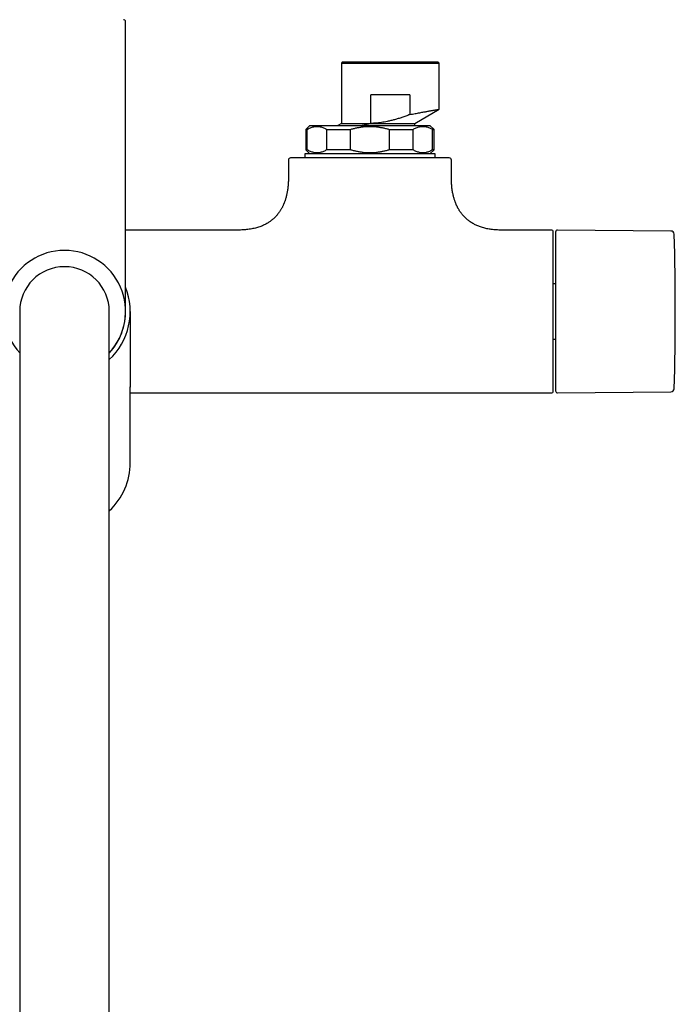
# Model space of a CAD drawing. Header units: millimetres. Extents: x 8 to 1761, y 12 to 2688.
# Tile 5 of 19: x 883 to 1044, y 1147 to 1389. Entities that reach past the tile are written whole.
import ezdxf

# ---------------------------------------------------------------- set-up
doc = ezdxf.new("R2010")
doc.units = ezdxf.units.MM

msp = doc.modelspace()

# ---------------------------------------------------------------- linework, layer by layer
at = {"color": 7, "linetype": 'Continuous', "lineweight": 30}
for p, q in [((909, 1343.32), (909, 1388.16)), ((962.2, 1378.2), (962, 1378)), ((962, 1378), (962, 1363.2)), ((962, 1378), (986, 1378)), ((985.8, 1378.2), (962.2, 1378.2)), ((986, 1378), (985.8, 1378.2)), ((986, 1366.66), (986, 1378)), ((969.2, 1363.2), (969.2, 1370.2)), ((978.8, 1370.2), (969.2, 1370.2)), ((978.8, 1370.2), (978.8, 1365.35)), ((980, 1363.2), (986, 1366.67)), ((954.25, 1362.7), (953.25, 1361.7)), ((953.25, 1361.7), (953.25, 1356.7)), ((953.25, 1361.7), (953.61, 1361.7)), ((953.61, 1356.7), (953.61, 1361.7)), ((958.41, 1361.7), (964.2, 1361.7)), ((958.41, 1356.7), (958.41, 1361.7)), ((962, 1363.2), (961.13, 1362.7)), ((962, 1363.2), (969.2, 1363.2)), ((964.2, 1356.7), (964.2, 1361.7)), ((973.8, 1361.7), (979.59, 1361.7)), ((973.8, 1356.7), (973.8, 1361.7)), ((979.59, 1356.7), (979.59, 1361.7)), ((980, 1362.7), (980, 1363.2)), ((984.75, 1361.7), (983.75, 1362.7)), ((984.39, 1361.7), (984.75, 1361.7)), ((984.39, 1356.7), (984.39, 1361.7)), ((984.75, 1356.7), (984.75, 1361.7)), ((953.25, 1356.7), (954.25, 1355.7)), ((953.61, 1356.7), (953.25, 1356.7)), ((964.2, 1356.7), (958.41, 1356.7)), ((979.59, 1356.7), (973.8, 1356.7)), ((983.75, 1355.7), (984.75, 1356.7)), ((984.75, 1356.7), (984.39, 1356.7)), ((953, 1355.7), (953, 1354.7)), ((969, 1355.7), (953, 1355.7)), ((985, 1355.7), (969, 1355.7)), ((985, 1354.7), (985, 1355.7)), ((949, 1354.2), (949, 1350)), ((989, 1350), (989, 1354.2)), ((936.75, 1337), (909, 1337)), ((1013.7, 1337), (1001.25, 1337)), ((1014, 1297.3), (1014, 1336.7)), ((1042.93, 1336.75), (1015.1, 1337)), ((1014.6, 1323.79), (1014, 1323.79)), ((883, 1317), (883, 1257)), ((905, 1257), (905, 1317)), ((910.15, 1317), (910.15, 1298.43)), ((1014, 1310.21), (1014.6, 1310.21)), ((910.15, 1298.43), (910.15, 1298.46)), ((910.15, 1298.43), (910.15, 1298.46)), ((910.15, 1279.86), (910.15, 1298.43)), ((910.15, 1297), (1013.7, 1297)), ((1015.1, 1297), (1042.93, 1297.25)), ((883, 1257), (883, 955)), ((905, 955), (905, 1257))]:
    msp.add_line(p, q, dxfattribs=at)
for centre, radius, start, end in [((908.5, 1388.16), 0.5, 0, 90), ((949.5, 1354.2), 0.5, 90, 180), ((988.5, 1354.2), 0.5, 0, 90), ((1013.7, 1336.7), 0.3, 360, 90), ((1015.1, 1336.5), 0.5, 89.5, 180), ((1042.92, 1335.95), 0.8, 1.673, 89.5), ((394.01, 1317), 649.99, 358.32705, 1.67295), ((894, 1317), 15, 90, 222.8334), ((894, 1317), 15, 317.1666, 90), ((894, 1317), 11, 90, 180), ((894, 1317), 11, 0, 90), ((894, 1317), 16.15, 312.9308, 21.7071), ((894, 1317), 15.01, 317.131, 1.5971), ((1013.7, 1297.3), 0.3, 270, 0), ((1015.1, 1297.5), 0.5, 180, 270.5), ((1042.92, 1298.05), 0.8, 270.5, 358.327), ((894, 1279.86), 16.15, 312.9308, 0)]:
    msp.add_arc(centre, radius, start, end, dxfattribs=at)
for points, knots in [([(978.8, 1365.35), (979.01, 1365.4), (979.45, 1365.48), (980.08, 1365.6), (980.68, 1365.71), (981.25, 1365.82), (981.76, 1365.92), (982.22, 1366), (982.63, 1366.07), (983.02, 1366.14), (983.38, 1366.21), (983.72, 1366.27), (984.06, 1366.33), (984.41, 1366.39), (984.74, 1366.45), (985.03, 1366.5), (985.29, 1366.54), (985.51, 1366.58), (985.68, 1366.61), (985.82, 1366.63), (985.92, 1366.65), (985.98, 1366.66), (986.01, 1366.66), (986, 1366.66), (986, 1366.66)], [0, 0, 0, 0, 0.052269, 0.104058, 0.155371, 0.206211, 0.256582, 0.298202, 0.339501, 0.380479, 0.42114, 0.461484, 0.501514, 0.551811, 0.601935, 0.651891, 0.701682, 0.751313, 0.800789, 0.850115, 0.899294, 0.948332, 0.997234, 1, 1, 1, 1]), ([(978.8, 1365.35), (978.47, 1365.23), (977.83, 1364.99), (976.88, 1364.66), (975.96, 1364.36), (975.05, 1364.09), (974.16, 1363.86), (973.32, 1363.67), (972.54, 1363.52), (971.84, 1363.4), (971.16, 1363.32), (970.5, 1363.25), (969.85, 1363.21), (969.42, 1363.2), (969.2, 1363.2)], [0, 0, 0, 0, 0.105555, 0.2072395, 0.3053586, 0.4002942, 0.4925132, 0.5864766, 0.6602576, 0.7328375, 0.8028199, 0.8691223, 0.9346775, 1, 1, 1, 1]), ([(953.61, 1361.7), (953.74, 1361.78), (954, 1361.93), (954.4, 1362.11), (954.8, 1362.26), (955.2, 1362.37), (955.6, 1362.44), (956.01, 1362.46), (956.41, 1362.44), (956.82, 1362.37), (957.22, 1362.26), (957.62, 1362.11), (958.02, 1361.93), (958.28, 1361.78), (958.41, 1361.7)], [0, 0, 0, 0, 0.084706, 0.167859, 0.249985, 0.333899, 0.416987, 0.499954, 0.582904, 0.665969, 0.749853, 0.832023, 0.915229, 1, 1, 1, 1]), ([(964.2, 1361.7), (964.46, 1361.78), (964.99, 1361.93), (965.78, 1362.11), (966.58, 1362.26), (967.38, 1362.37), (968.19, 1362.44), (969, 1362.46), (969.81, 1362.44), (970.62, 1362.37), (971.42, 1362.26), (972.22, 1362.11), (973.01, 1361.93), (973.54, 1361.78), (973.8, 1361.7)], [0, 0, 0, 0, 0.084718, 0.167894, 0.250057, 0.333972, 0.417052, 0.5, 0.582964, 0.66607, 0.75002, 0.832154, 0.915305, 1, 1, 1, 1]), ([(967.05, 1362.7), (967.12, 1362.72), (967.33, 1362.76), (967.69, 1362.85), (968.13, 1362.95), (968.56, 1363.05), (968.92, 1363.13), (969.13, 1363.18), (969.2, 1363.2)], [0, 0, 0, 0, 0.101669, 0.302316, 0.503265, 0.705127, 0.907294, 1, 1, 1, 1]), ([(969.2, 1363.2), (969.44, 1363.2), (969.91, 1363.2), (970.62, 1363.2), (971.32, 1363.2), (972.01, 1363.2), (972.69, 1363.2), (973.35, 1363.2), (974, 1363.2), (974.62, 1363.2), (975.22, 1363.2), (975.79, 1363.2), (976.34, 1363.2), (976.85, 1363.2), (977.34, 1363.2), (977.78, 1363.2), (978.19, 1363.2), (978.57, 1363.2), (978.9, 1363.2), (979.19, 1363.2), (979.44, 1363.2), (979.64, 1363.2), (979.8, 1363.2), (979.92, 1363.2), (979.98, 1363.2), (980.01, 1363.2), (980, 1363.2), (980, 1363.2)], [0, 0, 0, 0, 0.041666, 0.083331, 0.124997, 0.166663, 0.208329, 0.249994, 0.29166, 0.333326, 0.374991, 0.416657, 0.458323, 0.499988, 0.541654, 0.58332, 0.624985, 0.666651, 0.708317, 0.749982, 0.791648, 0.833313, 0.874979, 0.916644, 0.95831, 0.999976, 1, 1, 1, 1]), ([(979.59, 1361.7), (979.72, 1361.78), (979.98, 1361.93), (980.38, 1362.11), (980.78, 1362.26), (981.18, 1362.37), (981.59, 1362.44), (981.99, 1362.46), (982.39, 1362.44), (982.8, 1362.37), (983.2, 1362.26), (983.6, 1362.11), (984, 1361.93), (984.26, 1361.78), (984.39, 1361.7)], [0, 0, 0, 0, 0.084706, 0.167859, 0.249985, 0.333899, 0.416987, 0.499954, 0.582904, 0.665969, 0.749853, 0.832023, 0.915229, 1, 1, 1, 1]), ([(958.41, 1356.7), (958.28, 1356.62), (958.02, 1356.47), (957.62, 1356.29), (957.22, 1356.14), (956.82, 1356.03), (956.41, 1355.96), (956.01, 1355.94), (955.61, 1355.96), (955.2, 1356.03), (954.8, 1356.14), (954.4, 1356.29), (954, 1356.47), (953.74, 1356.62), (953.61, 1356.7)], [0, 0, 0, 0, 0.084706, 0.167859, 0.249985, 0.333899, 0.416987, 0.499954, 0.582904, 0.665969, 0.749853, 0.832023, 0.915229, 1, 1, 1, 1]), ([(973.8, 1356.7), (973.54, 1356.62), (973.01, 1356.47), (972.22, 1356.29), (971.42, 1356.14), (970.62, 1356.03), (969.81, 1355.96), (969, 1355.94), (968.19, 1355.96), (967.38, 1356.03), (966.58, 1356.14), (965.78, 1356.29), (964.99, 1356.47), (964.46, 1356.62), (964.2, 1356.7)], [0, 0, 0, 0, 0.08469, 0.167841, 0.24998, 0.333921, 0.417026, 0.499999, 0.582939, 0.666019, 0.749943, 0.832101, 0.915277, 1, 1, 1, 1]), ([(984.39, 1356.7), (984.26, 1356.62), (984, 1356.47), (983.6, 1356.29), (983.2, 1356.14), (982.8, 1356.03), (982.4, 1355.96), (981.99, 1355.94), (981.59, 1355.96), (981.18, 1356.03), (980.78, 1356.14), (980.38, 1356.29), (979.98, 1356.47), (979.72, 1356.62), (979.59, 1356.7)], [0, 0, 0, 0, 0.084706, 0.167859, 0.249985, 0.333899, 0.416987, 0.499954, 0.582904, 0.665969, 0.749853, 0.832023, 0.915229, 1, 1, 1, 1]), ([(988.5, 1354.7), (988.5, 1354.7), (988.49, 1354.7), (988.46, 1354.7), (988.4, 1354.7), (988.32, 1354.7), (988.22, 1354.7), (988.08, 1354.7), (987.9, 1354.7), (987.68, 1354.7), (987.43, 1354.7), (987.14, 1354.7), (986.83, 1354.7), (986.5, 1354.7), (986.13, 1354.7), (985.74, 1354.7), (985.32, 1354.7), (984.87, 1354.7), (984.39, 1354.7), (983.88, 1354.7), (983.35, 1354.7), (982.75, 1354.7), (982.06, 1354.7), (981.3, 1354.7), (980.5, 1354.7), (979.73, 1354.7), (979, 1354.7), (978.32, 1354.7), (977.62, 1354.7), (976.91, 1354.7), (976.2, 1354.7), (975.52, 1354.7), (974.85, 1354.7), (974.17, 1354.7), (973.49, 1354.7), (972.81, 1354.7), (972.09, 1354.7), (971.35, 1354.7), (970.57, 1354.7), (969.79, 1354.7), (969.04, 1354.7), (968.33, 1354.7), (967.67, 1354.7), (967, 1354.7), (966.34, 1354.7), (965.68, 1354.7), (964.96, 1354.7), (964.19, 1354.7), (963.39, 1354.7), (962.6, 1354.7), (961.83, 1354.7), (961.09, 1354.7), (960.38, 1354.7), (959.68, 1354.7), (959, 1354.7), (958.32, 1354.7), (957.66, 1354.7), (957.02, 1354.7), (956.39, 1354.7), (955.79, 1354.7), (955.16, 1354.7), (954.51, 1354.7), (953.86, 1354.7), (953.24, 1354.7), (952.71, 1354.7), (952.26, 1354.7), (951.87, 1354.7), (951.5, 1354.7), (951.17, 1354.7), (950.87, 1354.7), (950.62, 1354.7), (950.39, 1354.7), (950.19, 1354.7), (950.02, 1354.7), (949.87, 1354.7), (949.74, 1354.7), (949.64, 1354.7), (949.56, 1354.7), (949.51, 1354.7), (949.5, 1354.7), (949.5, 1354.7)], [0, 0, 0, 0, 0.010889, 0.021757, 0.032615, 0.043477, 0.054355, 0.065673, 0.079257, 0.092822, 0.106391, 0.119991, 0.132879, 0.145734, 0.158577, 0.171429, 0.184311, 0.197474, 0.210603, 0.223718, 0.236844, 0.250001, 0.266448, 0.282849, 0.299248, 0.315689, 0.328577, 0.341431, 0.354274, 0.367127, 0.380009, 0.391556, 0.403076, 0.414585, 0.426098, 0.437629, 0.448759, 0.461574, 0.474372, 0.487173, 0.5, 0.510891, 0.521759, 0.532617, 0.543479, 0.554356, 0.565673, 0.579257, 0.592822, 0.606391, 0.619991, 0.632879, 0.645734, 0.658577, 0.671429, 0.684311, 0.697474, 0.710603, 0.723718, 0.736844, 0.750001, 0.766448, 0.782849, 0.799248, 0.815689, 0.828577, 0.841431, 0.854274, 0.867127, 0.880009, 0.891556, 0.903076, 0.914585, 0.926098, 0.937629, 0.948758, 0.961572, 0.974369, 0.987172, 1, 1, 1, 1]), ([(949, 1350), (949, 1349.78), (949, 1349.35), (948.97, 1348.73), (948.93, 1348.15), (948.88, 1347.61), (948.82, 1347.11), (948.75, 1346.65), (948.68, 1346.23), (948.6, 1345.84), (948.51, 1345.45), (948.41, 1345.06), (948.31, 1344.69), (948.21, 1344.36), (948.11, 1344.07), (948.02, 1343.83), (947.94, 1343.62), (947.86, 1343.43), (947.78, 1343.23), (947.67, 1343), (947.56, 1342.77), (947.44, 1342.52), (947.3, 1342.27), (947.15, 1342.01), (946.99, 1341.75), (946.83, 1341.5), (946.67, 1341.27), (946.5, 1341.05), (946.32, 1340.81), (946.09, 1340.54), (945.85, 1340.28), (945.6, 1340.02), (945.33, 1339.77), (945.03, 1339.51), (944.7, 1339.25), (944.36, 1339.01), (944.01, 1338.78), (943.65, 1338.57), (943.27, 1338.36), (942.86, 1338.16), (942.41, 1337.97), (941.93, 1337.79), (941.41, 1337.62), (940.87, 1337.47), (940.28, 1337.33), (939.66, 1337.22), (939.04, 1337.13), (938.44, 1337.07), (937.85, 1337.03), (937.29, 1337), (936.92, 1337), (936.75, 1337)], [0, 0, 0, 0, 0.032604, 0.063069, 0.091507, 0.118023, 0.142712, 0.16527, 0.18623, 0.205663, 0.223634, 0.244884, 0.263876, 0.280708, 0.29546, 0.3082, 0.318984, 0.327858, 0.339273, 0.35104, 0.36446, 0.377265, 0.391657, 0.406665, 0.421571, 0.436387, 0.449597, 0.462825, 0.477597, 0.494509, 0.513563, 0.530047, 0.547881, 0.567094, 0.58773, 0.609845, 0.628936, 0.649103, 0.670404, 0.692909, 0.716699, 0.741863, 0.768505, 0.796156, 0.825451, 0.856517, 0.889493, 0.916839, 0.94553, 0.975646, 1, 1, 1, 1]), ([(1001.25, 1337), (1001.06, 1337), (1000.66, 1337), (1000.05, 1337.03), (999.42, 1337.08), (998.82, 1337.15), (998.26, 1337.23), (997.74, 1337.33), (997.21, 1337.45), (996.7, 1337.59), (996.19, 1337.75), (995.72, 1337.92), (995.28, 1338.1), (994.88, 1338.29), (994.47, 1338.5), (994.05, 1338.74), (993.64, 1339.01), (993.27, 1339.27), (992.94, 1339.53), (992.62, 1339.82), (992.3, 1340.13), (991.97, 1340.47), (991.69, 1340.79), (991.47, 1341.08), (991.29, 1341.32), (991.12, 1341.57), (990.96, 1341.82), (990.82, 1342.06), (990.71, 1342.25), (990.63, 1342.39), (990.57, 1342.5), (990.52, 1342.59), (990.47, 1342.7), (990.42, 1342.8), (990.37, 1342.9), (990.34, 1342.98), (990.3, 1343.06), (990.25, 1343.17), (990.19, 1343.31), (990.11, 1343.49), (990.03, 1343.7), (989.93, 1343.96), (989.83, 1344.25), (989.72, 1344.59), (989.61, 1344.96), (989.51, 1345.36), (989.41, 1345.78), (989.32, 1346.25), (989.23, 1346.76), (989.16, 1347.27), (989.1, 1347.79), (989.06, 1348.29), (989.03, 1348.83), (989, 1349.4), (989, 1349.8), (989, 1350)], [0, 0, 0, 0, 0.02705, 0.059551, 0.090343, 0.119531, 0.147213, 0.173482, 0.198426, 0.225958, 0.251914, 0.276402, 0.299519, 0.321352, 0.341976, 0.367904, 0.391902, 0.414075, 0.434506, 0.453281, 0.476995, 0.500495, 0.523838, 0.538636, 0.553405, 0.568156, 0.5829, 0.596976, 0.609181, 0.615474, 0.621093, 0.626075, 0.631624, 0.638037, 0.64343, 0.647414, 0.651017, 0.656782, 0.664379, 0.673837, 0.685191, 0.69849, 0.71379, 0.731162, 0.750689, 0.770097, 0.791396, 0.81468, 0.840054, 0.867634, 0.890936, 0.915748, 0.942143, 0.970199, 1, 1, 1, 1]), ([(909, 1317), (909, 1317), (909, 1317.01), (909, 1317.04), (909, 1317.1), (909, 1317.18), (909, 1317.28), (909, 1317.4), (909, 1317.54), (909, 1317.69), (909, 1317.85), (909, 1318.02), (909, 1318.2), (909, 1318.4), (909, 1318.62), (909, 1318.87), (909, 1319.18), (909, 1319.55), (909, 1319.94), (909, 1320.37), (909, 1320.81), (909, 1321.32), (909, 1321.9), (909, 1322.55), (909, 1323.23), (909, 1323.95), (909, 1324.66), (909, 1325.36), (909, 1326.03), (909, 1326.72), (909, 1327.43), (909, 1328.16), (909, 1328.87), (909, 1329.56), (909, 1330.21), (909, 1330.87), (909, 1331.55), (909, 1332.23), (909, 1332.93), (909, 1333.65), (909, 1334.39), (909, 1335.17), (909, 1335.95), (909, 1336.73), (909, 1337.53), (909, 1338.32), (909, 1339.19), (909, 1340.15), (909, 1341.2), (909, 1342.26), (909, 1342.97), (909, 1343.32)], [0, 0, 0, 0, 0.018667, 0.0373, 0.055916, 0.07453, 0.09316, 0.11182, 0.131339, 0.146867, 0.162377, 0.177878, 0.19338, 0.208892, 0.224424, 0.239983, 0.26146, 0.28289, 0.304297, 0.325705, 0.347139, 0.368623, 0.394939, 0.42119, 0.447421, 0.473676, 0.5, 0.521937, 0.543822, 0.565684, 0.587546, 0.609436, 0.63138, 0.649793, 0.668168, 0.686521, 0.704868, 0.723223, 0.741603, 0.760022, 0.779812, 0.799564, 0.819295, 0.839025, 0.858773, 0.878558, 0.897516, 0.923139, 0.948733, 0.974339, 1, 1, 1, 1]), ([(1014.6, 1336.5), (1014.6, 1336.49), (1014.6, 1336.49), (1014.6, 1336.45), (1014.6, 1336.4), (1014.6, 1336.32), (1014.6, 1336.21), (1014.6, 1336.09), (1014.6, 1335.96), (1014.6, 1335.83), (1014.6, 1335.67), (1014.6, 1335.51), (1014.6, 1335.33), (1014.6, 1335.1), (1014.6, 1334.83), (1014.6, 1334.49), (1014.6, 1334.13), (1014.6, 1333.74), (1014.6, 1333.28), (1014.6, 1332.75), (1014.6, 1332.14), (1014.6, 1331.48), (1014.6, 1330.84), (1014.6, 1330.21), (1014.6, 1329.6), (1014.6, 1328.98), (1014.6, 1328.34), (1014.6, 1327.71), (1014.6, 1327.11), (1014.6, 1326.55), (1014.6, 1325.97), (1014.6, 1325.38), (1014.6, 1324.78), (1014.6, 1324.16), (1014.6, 1323.52), (1014.6, 1322.85), (1014.6, 1322.17), (1014.6, 1321.49), (1014.6, 1320.8), (1014.6, 1320.09), (1014.6, 1319.35), (1014.6, 1318.57), (1014.6, 1317.78), (1014.6, 1317.04), (1014.6, 1316.33), (1014.6, 1315.67), (1014.6, 1315.01), (1014.6, 1314.34), (1014.6, 1313.68), (1014.6, 1313.05), (1014.6, 1312.46), (1014.6, 1311.93), (1014.6, 1311.39), (1014.6, 1310.87), (1014.6, 1310.34), (1014.6, 1309.75), (1014.6, 1309.09), (1014.6, 1308.38), (1014.6, 1307.68), (1014.6, 1307), (1014.6, 1306.27), (1014.6, 1305.5), (1014.6, 1304.7), (1014.6, 1303.94), (1014.6, 1303.26), (1014.6, 1302.65), (1014.6, 1302.12), (1014.6, 1301.61), (1014.6, 1301.13), (1014.6, 1300.71), (1014.6, 1300.33), (1014.6, 1300), (1014.6, 1299.69), (1014.6, 1299.39), (1014.6, 1299.12), (1014.6, 1298.86), (1014.6, 1298.62), (1014.6, 1298.4), (1014.6, 1298.2), (1014.6, 1298.02), (1014.6, 1297.87), (1014.6, 1297.75), (1014.6, 1297.64), (1014.6, 1297.56), (1014.6, 1297.51), (1014.6, 1297.51), (1014.6, 1297.5)], [0, 0, 0, 0, 0.010887, 0.021753, 0.032611, 0.043473, 0.054353, 0.065669, 0.074726, 0.083772, 0.092814, 0.10186, 0.110917, 0.119992, 0.132874, 0.145727, 0.158569, 0.171424, 0.184312, 0.200752, 0.217151, 0.233552, 0.249999, 0.263157, 0.276282, 0.289397, 0.302525, 0.315689, 0.326427, 0.337142, 0.347845, 0.358549, 0.369267, 0.38001, 0.391552, 0.403069, 0.414577, 0.426092, 0.437627, 0.448756, 0.461566, 0.474363, 0.487167, 0.5, 0.510885, 0.521751, 0.532609, 0.543472, 0.554353, 0.565669, 0.574726, 0.583772, 0.592814, 0.60186, 0.610917, 0.619992, 0.632874, 0.645727, 0.658569, 0.671424, 0.684312, 0.700752, 0.717151, 0.733552, 0.749999, 0.763157, 0.776282, 0.789397, 0.802525, 0.815689, 0.826427, 0.837142, 0.847845, 0.858549, 0.869267, 0.88001, 0.891552, 0.903069, 0.914577, 0.926092, 0.937627, 0.948757, 0.961568, 0.974365, 0.987169, 1, 1, 1, 1])]:
    msp.add_open_spline(points, degree=3, knots=knots, dxfattribs=at)
msp.add_open_spline([(954.25, 1362.7), (954.25, 1362.7), (954.26, 1362.7), (954.34, 1362.7), (954.45, 1362.7), (954.61, 1362.7), (954.82, 1362.7), (955.07, 1362.7), (955.37, 1362.7), (955.7, 1362.7), (956.08, 1362.7), (956.5, 1362.7), (956.96, 1362.7), (957.46, 1362.7), (958, 1362.7), (958.56, 1362.7), (959.17, 1362.7), (959.8, 1362.7), (960.46, 1362.7), (961.15, 1362.7), (961.86, 1362.7), (962.6, 1362.7), (963.35, 1362.7), (964.13, 1362.7), (964.91, 1362.7), (965.72, 1362.7), (966.53, 1362.7), (967.35, 1362.7), (968.17, 1362.7), (969, 1362.7), (969.83, 1362.7), (970.65, 1362.7), (971.47, 1362.7), (972.28, 1362.7), (973.09, 1362.7), (973.87, 1362.7), (974.65, 1362.7), (975.4, 1362.7), (976.14, 1362.7), (976.85, 1362.7), (977.54, 1362.7), (978.2, 1362.7), (978.83, 1362.7), (979.44, 1362.7), (980, 1362.7), (980.54, 1362.7), (981.04, 1362.7), (981.5, 1362.7), (981.92, 1362.7), (982.3, 1362.7), (982.63, 1362.7), (982.93, 1362.7), (983.18, 1362.7), (983.39, 1362.7), (983.55, 1362.7), (983.66, 1362.7), (983.74, 1362.7), (983.75, 1362.7), (983.75, 1362.7)], degree=3, dxfattribs=at)

doc.saveas('drawing.dxf')
